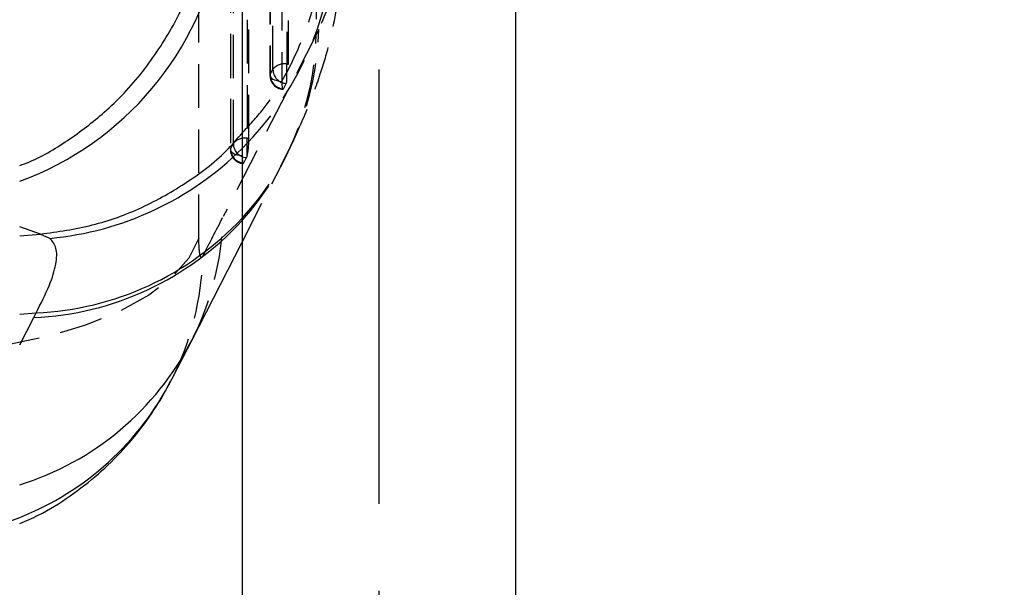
# Model space of a CAD drawing. Extents: x 33 to 413, y 8 to 289.
# Tile 16 of 23: x 297 to 326, y 230 to 246. Entities that reach past the tile are written whole.
import ezdxf

# ---------------------------------------------------------------- set-up
doc = ezdxf.new("R2010")
doc.units = 0
doc.linetypes.add('CENTERX2', pattern=[20.32, 12.7, -2.54, 2.54, -2.54])
doc.linetypes.add('HIDDEN', pattern=[1.905, 1.27, -0.635])
doc.layers.get('0').update_dxf_attribs({"linetype": 'CONTINUOUS'})
doc.styles.add('SLDTEXTSTYLE0', font='TXT', dxfattribs={"width": 0.75})
doc.dimstyles.new('SLDDIMSTYLE2', dxfattribs={"dimtxt": 3.5, "dimasz": 3.302, "dimexe": 0, "dimexo": 0.0625, "dimgap": 0.875, "dimtad": 1, "dimdec": 0, "dimrnd": 1e-09, "dimzin": 12, "dimtxsty": 'SLDTEXTSTYLE0', "dimsah": 1, "dimcen": 0.09, "dimazin": 3, "dimtfac": 1, "dimtdec": 0, "dimtofl": 0, "dimtmove": 0, "dimatfit": 3, "dimtolj": 1, "dimtzin": 12})

# ---------------------------------------------------------------- blocks, each defined once
blk = doc.blocks.new('_D_13')
at = {"color": 7, "linetype": 'CONTINUOUS'}
for p, q in [((309.589, 263.248), (328.039, 263.248)), ((327.039, 263.248), (327.039, 136.283)), ((289.789, 136.283), (328.039, 136.283))]:
    blk.add_line(p, q, dxfattribs=at)
for points in [[(327.039, 263.248), (326.531, 259.946), (327.547, 259.946)], [(327.039, 136.283), (327.547, 139.585), (326.531, 139.585)]]:
    blk.add_solid(points, dxfattribs=at)
at = {"color": 7, "linetype": 'CONTINUOUS', "insert": (322.528, 190.106, 32.154), "char_height": 3.5, "attachment_point": 1, "rotation": 90, "style": 'SLDTEXTSTYLE0'}
blk.add_mtext('127', dxfattribs=at)

msp = doc.modelspace()

# ---------------------------------------------------------------- linework, layer by layer
at = {"color": 179, "linetype": 'CENTERX2'}
msp.add_line((307.7893, 151.0352), (307.7893, 270.0352), dxfattribs=at)
at = {"color": 7, "linetype": 'HIDDEN'}
for p, q in [((305.0981, 261.354), (305.0915, 245.1693)), ((305.1438, 245.1693), (305.1504, 261.354)), ((304.6124, 260.9527), (304.6058, 244.8618)), ((304.6893, 245.0182), (304.6959, 261.2029)), ((304.6086, 260.9287), (304.602, 244.8378)), ((304.9552, 260.7552), (304.9486, 244.6643)), ((303.9405, 257.8876), (303.9344, 243.0021)), ((303.9866, 243.0021), (303.9927, 257.8876)), ((303.5322, 242.851), (303.5383, 257.7365)), ((303.4509, 257.4623), (303.4449, 242.6706)), ((303.4547, 257.4863), (303.4487, 242.6945)), ((303.7975, 257.2888), (303.7915, 242.4971)), ((302.5251, 240.0834), (302.5251, 253.0245)), ((305.9516, 246.0208), (303.2345, 240.7136)), ((306.0278, 246.1824), (305.9516, 246.0208)), ((305.0915, 244.6413), (305.0915, 245.1693)), ((305.0915, 245.1693), (305.1438, 245.1693)), ((304.6058, 244.8618), (304.6893, 245.0182)), ((304.9937, 244.4457), (305.0772, 244.6021)), ((303.4487, 242.6945), (303.5322, 242.851)), ((303.9344, 242.4741), (303.9344, 243.0021)), ((303.9344, 243.0021), (303.9866, 243.0021)), ((305.027, 242.4072), (305.1824, 242.7072)), ((303.7893, 239.9697), (305.034, 242.4009)), ((303.8366, 242.2785), (303.9201, 242.4349))]:
    msp.add_line(p, q, dxfattribs=at)
at = {"color": 7, "linetype": 'CONTINUOUS'}
for p, q in [((303.7893, 248.7346), (303.7893, 135.7674)), ((311.7893, 135.7674), (311.7893, 248.7346)), ((297.2893, 240.1472), (297.8848, 240.1993)), ((297.8848, 240.1993), (297.8955, 240.2003)), ((298.1744, 240.0767), (297.8848, 240.1993)), ((302.3168, 237.0936), (303.7893, 239.9697)), ((297.6988, 237.7625), (297.7665, 237.898)), ((301.7374, 235.9648), (302.3374, 237.1342))]:
    msp.add_line(p, q, dxfattribs=at)
at = {"color": 8, "linetype": 'CONTINUOUS'}
for p, q in [((297.8955, 240.2003), (297.2893, 240.415)), ((297.2893, 237.8576), (297.7665, 237.898)), ((297.2893, 236.9625), (297.6988, 237.7625))]:
    msp.add_line(p, q, dxfattribs=at)
at = {"color": 7, "linetype": 'HIDDEN', "flags": 128}
for points in [[(304.6058, 244.8618), (304.6026, 244.8276), (304.6149, 244.7939), (304.6421, 244.7618), (304.6831, 244.7326), (304.7365, 244.7074), (304.8002, 244.6871), (304.8718, 244.6726), (304.9486, 244.6643)], [(304.9486, 244.6643), (304.9494, 244.6039), (304.9518, 244.5504), (304.9558, 244.5056), (304.9613, 244.4706), (304.968, 244.4466), (304.9758, 244.4343), (304.9844, 244.434), (304.9937, 244.4457)], [(303.4487, 242.6945), (303.4455, 242.6604), (303.4578, 242.6267), (303.4849, 242.5946), (303.526, 242.5654), (303.5794, 242.5402), (303.6431, 242.5199), (303.7147, 242.5054), (303.7915, 242.4971)], [(303.7915, 242.4971), (303.7923, 242.4367), (303.7947, 242.3832), (303.7987, 242.3383), (303.8042, 242.3034), (303.8109, 242.2794), (303.8187, 242.267), (303.8273, 242.2667), (303.8366, 242.2785)], [(302.5251, 240.0834), (302.2343, 239.4993), (301.7446, 238.9408), (301.0671, 238.4206), (300.2173, 237.9505), (299.2143, 237.5411), (298.0809, 237.2019), (296.843, 236.9404), (295.5287, 236.7626), (294.1677, 236.6726)]]:
    msp.add_lwpolyline(points, dxfattribs=at)
at = {"color": 7, "linetype": 'HIDDEN'}
for centre, radius, start, end in [((297.3327, 249.1987), 9.1587, 314.82673, 1.21302), ((297.6414, 246.374), 8.3886, 317.12863, 358.69144), ((297.5796, 246.2183), 8.3743, 317.86054, 358.64861), ((305.0238, 244.7388), 0.4358, 81.0578, 140.12918), ((305.008, 244.8376), 0.406, 179.97654, 266.02177), ((305.0192, 244.8583), 0.4134, 179.51922, 266.46508), ((305.1027, 245.0147), 0.4134, 179.51911, 266.46492), ((304.8936, 244.6914), 0.2042, 334.07369, 345.79211), ((303.8666, 242.5716), 0.4358, 81.05737, 140.1297), ((303.9456, 242.8475), 0.4134, 179.51928, 266.46482), ((303.8509, 242.6704), 0.406, 179.97654, 266.02177), ((303.862, 242.6911), 0.4134, 179.51914, 266.46496), ((303.7364, 242.5242), 0.2043, 334.07856, 345.79249), ((294.8375, 240.9159), 8.3994, 332.93112, 358.6199), ((294.2358, 239.7581), 8.4062, 333.17756, 358.60965), ((293.9491, 240.3009), 9.0189, 272.22305, 291.73721)]:
    msp.add_arc(centre, radius, start, end, dxfattribs=at)
at = {"color": 8, "linetype": 'CONTINUOUS'}
for centre, radius, start, end in [((294.1522, 250.3397), 9.1466, 290.05853, 349.96571), ((297.3325, 249.1918), 9.1539, 275.27713, 314.85855), ((297.3278, 246.5147), 8.76, 272.42773, 317.52848), ((297.3757, 246.6829), 8.7936, 272.54665, 316.83132), ((294.7528, 240.9965), 8.5116, 287.33795, 332.70734), ((294.1705, 239.8246), 8.4945, 291.54008, 332.97598)]:
    msp.add_arc(centre, radius, start, end, dxfattribs=at)
at = {"color": 7, "linetype": 'HIDDEN'}
for centre, major_axis, ratio, start_param, end_param in [((303.9305, 242.8268), (0.0247, 0.406), 0.1240969, 3.6670036, 5.1662741), ((297.8382, 287.2126), (57.5746, 128.7353), 0.1769016, 4.4133517, 4.4229936)]:
    msp.add_ellipse(centre, major_axis=major_axis, ratio=ratio, start_param=start_param, end_param=end_param, dxfattribs=at)
for points, knots in [([(306.0246, 264.8991), (306.0216, 264.0372), (306.0077, 260.1522), (305.984, 253.8613), (305.9615, 248.4269), (305.9516, 246.0208)], [0, 0, 0, 0, 0.1370792, 0.6179386, 1, 1, 1, 1]), ([(303.7893, 243.1542), (304.0018, 243.383), (304.5638, 243.988), (305.2511, 245.1493), (305.8369, 246.5772), (306.1506, 248.0024), (306.2149, 248.9928), (306.2065, 249.4687), (306.2056, 249.5191)], [0, 0, 0, 0, 0.134053, 0.3545146, 0.5749839, 0.7954532, 0.9783208, 1, 1, 1, 1]), ([(306.4893, 249.3926), (306.5684, 249.238), (306.7265, 248.9286), (306.7099, 248.2107), (306.5106, 247.3203), (306.1887, 246.5617), (306.0278, 246.1824)], [0, 0, 0, 0, 0.2476834, 0.4953597, 0.7476814, 1, 1, 1, 1]), ([(305.1681, 242.6904), (305.3478, 243.0709), (305.6751, 243.7637), (306.0627, 244.8104), (306.3538, 245.7881), (306.5566, 246.7527), (306.6828, 247.6551), (306.694, 248.2783), (306.6987, 248.5427)], [0, 0, 0, 0, 0.2435831, 0.4435001, 0.6136677, 0.7632229, 0.8995432, 1, 1, 1, 1]), ([(302.6395, 239.5541), (302.6388, 239.5527), (302.6227, 239.522), (302.5921, 239.5017), (302.5606, 239.5756), (302.5378, 239.7209), (302.5266, 239.8878), (302.5255, 240.0347), (302.5251, 240.0834)], [0, 0, 0, 0, 0.01192893, 0.25644637, 0.50113967, 0.64186939, 0.88125565, 1, 1, 1, 1])]:
    msp.add_open_spline(points, degree=3, knots=knots, dxfattribs=at)
at = {"color": 8, "linetype": 'CONTINUOUS'}
msp.add_open_spline([(297.2893, 242.2028), (297.3862, 242.2392), (297.9083, 242.4356), (298.7728, 242.9719), (299.9277, 243.8559), (300.9862, 245.0009), (301.9363, 246.5134), (302.5255, 247.7963), (302.6257, 248.6208), (302.6428, 248.7619)], degree=3, knots=[0, 0, 0, 0, 0.03461323, 0.18657127, 0.33854627, 0.52481433, 0.71111782, 0.95055098, 1, 1, 1, 1], dxfattribs=at)
at = {"color": 7, "linetype": 'CONTINUOUS'}
for points, knots in [([(297.8955, 240.2003), (298.4034, 240.2716), (299.4193, 240.4143), (300.8753, 240.9432), (302.2113, 241.7061), (303.1988, 242.4542), (303.6595, 243.0004), (303.7893, 243.1542)], [0, 0, 0, 0, 0.2276894, 0.4553786, 0.6830678, 0.910757, 1, 1, 1, 1]), ([(297.7665, 237.898), (297.9069, 238.1735), (298.1878, 238.7244), (298.369, 239.3474), (298.3881, 239.8247), (298.2456, 239.9927), (298.1744, 240.0767)], [0, 0, 0, 0, 0.2470171, 0.4940391, 0.7470125, 1, 1, 1, 1]), ([(297.2893, 231.7411), (297.4719, 231.8197), (297.9872, 232.0415), (298.7608, 232.5299), (299.5923, 233.1722), (300.3183, 233.8831), (300.9361, 234.6394), (301.3961, 235.3167), (301.6185, 235.7537), (301.6993, 235.9125)], [0, 0, 0, 0, 0.0961891, 0.2714083, 0.4408814, 0.6045054, 0.7621112, 0.9135388, 1, 1, 1, 1])]:
    msp.add_open_spline(points, degree=3, knots=knots, dxfattribs=at)

# ---------------------------------------------------------------- dimensions: what is measured, and where the dimension line sits
dim = msp.add_linear_dim(base=(327.0393, 136.2834), p1=(308.5894, 263.248), p2=(288.7893, 136.2834), angle=90, dimstyle='SLDDIMSTYLE2', dxfattribs=at)
dim.commit()
dim.dimension.update_dxf_attribs({"geometry": '_D_13', "text_midpoint": (327.0393, 195.4071), "dimtype": 160})

doc.saveas('drawing.dxf')
